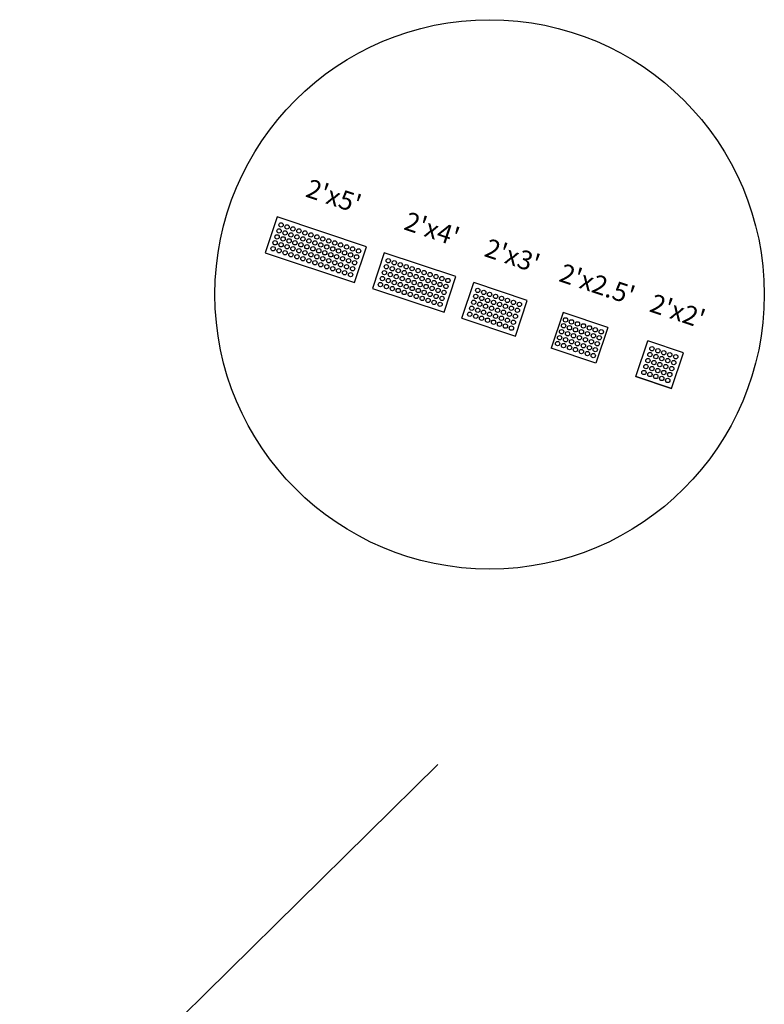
# Model space of a CAD drawing. Extents: x 167754 to 212748, y 396132 to 454338.
# Tile 106 of 147: x 212644 to 212684, y 396777 to 396830. Entities that reach past the tile are written whole.
import ezdxf

# ---------------------------------------------------------------- set-up
doc = ezdxf.new("R2010")
doc.units = 0
doc.header["$MEASUREMENT"] = 0
doc.layers.get('0').update_dxf_attribs({"linetype": 'CONTINUOUS'})
for name, color, linetype, plot in [('0_3DP_MAT', 181, 'CONTINUOUS', False), ('SC_SCRATCH-1', 7, 'CONTINUOUS', False), ('SC_SCRATCH-2', 2, 'CONTINUOUS', False), ('SC_SCRATCH-3', 3, 'CONTINUOUS', False), ('SC_SCRATCH-4', 4, 'CONTINUOUS', False), ('SC_SCRATCH-5', 5, 'CONTINUOUS', False)]:
    doc.layers.add(name, color=color, linetype=linetype, plot=plot)
doc.styles.get("Standard").update_dxf_attribs({"font": 'romans.shx', "width": 0.9})

# ---------------------------------------------------------------- blocks, each defined once
blk = doc.blocks.new('DOMES_5FT')
for p, q in [((-0.07, 2.499), (-2.069, 2.443)), ((-2.069, 2.443), (-1.929, -2.555)), ((0.07, -2.499), (-0.07, 2.499)), ((-1.929, -2.555), (0.07, -2.499))]:
    blk.add_line(p, q)
for centre in [(-1.725, 2.12), (-1.392, 2.13), (-1.059, 2.139), (-0.727, 2.148), (-0.394, 2.158), (-1.716, 1.788), (-1.383, 1.797), (-1.374, 1.462), (-1.05, 1.806), (-1.041, 1.471), (-0.717, 1.816), (-0.708, 1.481), (-0.384, 1.825), (-0.375, 1.49), (-1.706, 1.453), (-1.697, 1.12), (-1.364, 1.129), (-1.031, 1.138), (-0.698, 1.148), (-0.366, 1.157), (-1.688, 0.787), (-1.678, 0.454), (-1.355, 0.796), (-1.346, 0.463), (-1.022, 0.806), (-1.013, 0.473), (-0.689, 0.815), (-0.68, 0.482), (-0.356, 0.824), (-0.347, 0.491), (-1.669, 0.121), (-1.336, 0.131), (-1.003, 0.14), (-0.67, 0.149), (-0.338, 0.159), (-1.66, -0.212), (-1.65, -0.547), (-1.327, -0.202), (-1.317, -0.537), (-0.994, -0.193), (-0.985, -0.528), (-0.661, -0.184), (-0.652, -0.518), (-0.328, -0.174), (-0.319, -0.509), (-1.641, -0.881), (-1.308, -0.872), (-0.975, -0.863), (-0.642, -0.853), (-0.309, -0.844), (-1.632, -1.214), (-1.622, -1.547), (-1.299, -1.205), (-1.289, -1.538), (-0.966, -1.196), (-0.956, -1.528), (-0.633, -1.186), (-0.624, -1.519), (-0.3, -1.177), (-0.291, -1.51), (-1.613, -1.88), (-1.28, -1.871), (-1.271, -2.204), (-0.947, -1.861), (-0.938, -2.194), (-0.614, -1.852), (-0.605, -2.185), (-0.281, -1.843), (-0.272, -2.175), (-1.604, -2.213)]:
    blk.add_circle(centre, 0.115)
blk = doc.blocks.new('DOMES_4FT')
for p, q in [((-21.22, 49.29), (-23.96, 1.37)), ((2.74, 47.92), (-21.22, 49.29)), ((0, 0), (2.74, 47.92)), ((-23.96, 1.37), (0, 0))]:
    blk.add_line(p, q)
for centre in [(-17.43, 45.07), (-13.44, 44.85), (-9.45, 44.62), (-5.47, 44.39), (-1.48, 44.16), (-17.89, 37.09), (-17.66, 41.08), (-13.9, 36.87), (-13.67, 40.86), (-9.91, 36.64), (-9.68, 40.63), (-5.92, 36.41), (-5.69, 40.4), (-1.7, 40.17), (-18.12, 33.11), (-14.13, 32.88), (-10.14, 32.65), (-6.15, 32.42), (-2.16, 32.19), (-1.93, 36.18), (-18.58, 25.1), (-18.35, 29.12), (-14.59, 24.87), (-14.36, 28.89), (-10.6, 24.65), (-10.37, 28.66), (-6.61, 24.42), (-6.38, 28.43), (-2.62, 24.19), (-2.39, 28.2), (-18.81, 21.09), (-14.82, 20.86), (-10.83, 20.63), (-6.84, 20.4), (-2.85, 20.18), (-19.26, 13.11), (-19.03, 17.1), (-15.27, 12.88), (-15.04, 16.87), (-11.28, 12.65), (-11.06, 16.64), (-7.29, 12.42), (-7.07, 16.41), (-3.3, 12.2), (-3.08, 16.19), (-19.72, 5.13), (-19.49, 9.12), (-15.73, 4.9), (-15.5, 8.89), (-11.51, 8.66), (-7.52, 8.44), (-3.53, 8.21), (-11.74, 4.67), (-7.75, 4.45), (-3.76, 4.22)]:
    blk.add_circle(centre, 1.37)

msp = doc.modelspace()

# ---------------------------------------------------------------- linework, layer by layer
at = {"layer": '0_3DP_MAT'}
msp.add_lwpolyline([(212666.657, 396790.157), (212644.453, 396768.292)], dxfattribs=at)
msp.add_lwpolyline([(212666.657, 396790.157), (212644.453, 396768.292)], dxfattribs=at)
at = {"layer": 'SC_SCRATCH-1', "color": 1}
for points in [[(212677.168, 396810.753), (212677.803, 396812.649)], [(212677.168, 396810.753), (212677.803, 396812.649)], [(212679.699, 396812.014), (212677.803, 396812.649)], [(212679.064, 396810.118), (212679.699, 396812.014)], [(212679.064, 396810.118), (212677.168, 396810.753)], [(212677.168, 396810.753), (212679.064, 396810.118)]]:
    msp.add_lwpolyline(points, dxfattribs=at)
at = {"layer": 'SC_SCRATCH-1'}
msp.add_circle((212669.401, 396815.113), 14.582, dxfattribs=at)
at = {"layer": 'SC_SCRATCH-1', "color": 1}
for centre in [(212678.015, 396812.23), (212678.331, 396812.124), (212678.647, 396812.019), (212677.804, 396811.598), (212677.91, 396811.914), (212678.12, 396811.493), (212678.226, 396811.808), (212678.541, 396811.703), (212678.857, 396811.597), (212678.963, 396811.913), (212679.173, 396811.491), (212679.279, 396811.807), (212677.593, 396810.967), (212677.698, 396811.283), (212678.014, 396811.177), (212678.33, 396811.071), (212678.436, 396811.387), (212678.646, 396810.966), (212678.752, 396811.281), (212679.067, 396811.176), (212677.909, 396810.861), (212678.224, 396810.755), (212678.54, 396810.65), (212678.856, 396810.544), (212678.962, 396810.86)]:
    msp.add_circle(centre, 0.115, dxfattribs=at)
at = {"layer": 'SC_SCRATCH-2', "color": 6}
for points in [[(212673.298, 396814.157), (212672.663, 396812.26)], [(212675.669, 396813.363), (212673.298, 396814.157)], [(212675.669, 396813.363), (212675.034, 396811.467)], [(212675.034, 396811.467), (212672.663, 396812.26)]]:
    msp.add_lwpolyline(points, dxfattribs=at)
for centre in [(212673.429, 396813.761), (212673.747, 396813.655), (212673.218, 396813.13), (212673.324, 396813.446), (212673.641, 396813.339), (212673.959, 396813.233), (212674.065, 396813.549), (212674.275, 396813.127), (212674.381, 396813.443), (212674.696, 396813.337), (212675.012, 396813.232), (212675.328, 396813.126), (212673.112, 396812.814), (212673.43, 396812.708), (212673.536, 396813.024), (212673.748, 396812.601), (212673.853, 396812.917), (212674.169, 396812.812), (212674.485, 396812.706), (212674.591, 396813.022), (212674.801, 396812.6), (212674.907, 396812.916), (212675.222, 396812.81), (212673.007, 396812.498), (212673.324, 396812.392), (212673.642, 396812.286), (212673.958, 396812.18), (212674.064, 396812.496), (212674.274, 396812.074), (212674.379, 396812.39), (212674.695, 396812.284), (212675.011, 396812.179), (212675.117, 396812.495), (212674.589, 396811.969), (212674.905, 396811.863)]:
    msp.add_circle(centre, 0.115, dxfattribs=at)
at = {"layer": 'SC_SCRATCH-3'}
for points in [[(212667.922, 396813.847), (212668.556, 396815.743)], [(212671.401, 396814.791), (212668.556, 396815.743)], [(212670.767, 396812.895), (212671.401, 396814.791)], [(212667.922, 396813.847), (212670.767, 396812.895)]]:
    msp.add_lwpolyline(points, dxfattribs=at)
for centre in [(212668.769, 396815.324), (212669.085, 396815.218), (212668.558, 396814.692), (212668.664, 396815.008), (212668.98, 396814.902), (212669.295, 396814.797), (212669.401, 396815.113), (212669.611, 396814.691), (212669.717, 396815.007), (212670.033, 396814.901), (212670.348, 396814.796), (212670.664, 396814.69), (212668.452, 396814.377), (212668.768, 396814.271), (212668.874, 396814.587), (212669.084, 396814.165), (212669.19, 396814.481), (212669.505, 396814.375), (212669.821, 396814.27), (212669.927, 396814.585), (212670.137, 396814.164), (212670.243, 396814.48), (212670.558, 396814.374), (212670.874, 396814.268), (212670.98, 396814.584), (212668.347, 396814.061), (212668.663, 396813.955), (212668.978, 396813.849), (212669.294, 396813.744), (212669.4, 396814.06), (212669.61, 396813.638), (212669.716, 396813.954), (212670.031, 396813.848), (212670.347, 396813.743), (212670.453, 396814.058), (212670.663, 396813.637), (212670.769, 396813.953), (212669.926, 396813.532), (212670.241, 396813.427), (212670.557, 396813.321)]:
    msp.add_circle(centre, 0.115, dxfattribs=at)

# ---------------------------------------------------------------- block references
at = {"layer": 'SC_SCRATCH-4', "xscale": 0.08333333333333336, "yscale": 0.08333333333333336, "zscale": 0.08333333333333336, "rotation": 74.9474594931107}
msp.add_blockref('DOMES_4FT', (212667.608, 396816.061), dxfattribs=at)
at = {"layer": 'SC_SCRATCH-5', "rotation": 249.8893440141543}
msp.add_blockref('DOMES_5FT', (212659.857, 396816.532), dxfattribs=at)

# ---------------------------------------------------------------- texts
at = {"layer": 'SC_SCRATCH-1', "color": 1, "insert": (212679.386, 396814.228), "char_height": 1, "attachment_point": 5, "rotation": 341.498}
msp.add_mtext_dynamic_manual_height_columns("2'x2'", width=2.84833, gutter_width=12, heights=[0], dxfattribs=at)
at = {"layer": 'SC_SCRATCH-2', "color": 6, "insert": (212675.118, 396815.656), "char_height": 1, "attachment_point": 5, "rotation": 341.498}
msp.add_mtext_dynamic_manual_height_columns("2'x2.5'", width=2.84833, gutter_width=12, heights=[0], dxfattribs=at)
at = {"layer": 'SC_SCRATCH-3', "insert": (212670.614, 396817.164), "char_height": 1, "attachment_point": 5, "rotation": 341.498}
msp.add_mtext_dynamic_manual_height_columns("2'x3'", width=2.84833, gutter_width=12, heights=[0], dxfattribs=at)
at = {"layer": 'SC_SCRATCH-4', "insert": (212666.344, 396818.586), "char_height": 1, "attachment_point": 5, "rotation": 341.498}
msp.add_mtext_dynamic_manual_height_columns("2'x4'", width=2.84833, gutter_width=12, heights=[0], dxfattribs=at)
at = {"layer": 'SC_SCRATCH-5', "insert": (212661.127, 396820.326), "char_height": 1, "attachment_point": 5, "rotation": 341.498}
msp.add_mtext_dynamic_manual_height_columns("2'x5'", width=2.84833, gutter_width=12, heights=[0], dxfattribs=at)

doc.saveas('drawing.dxf')
